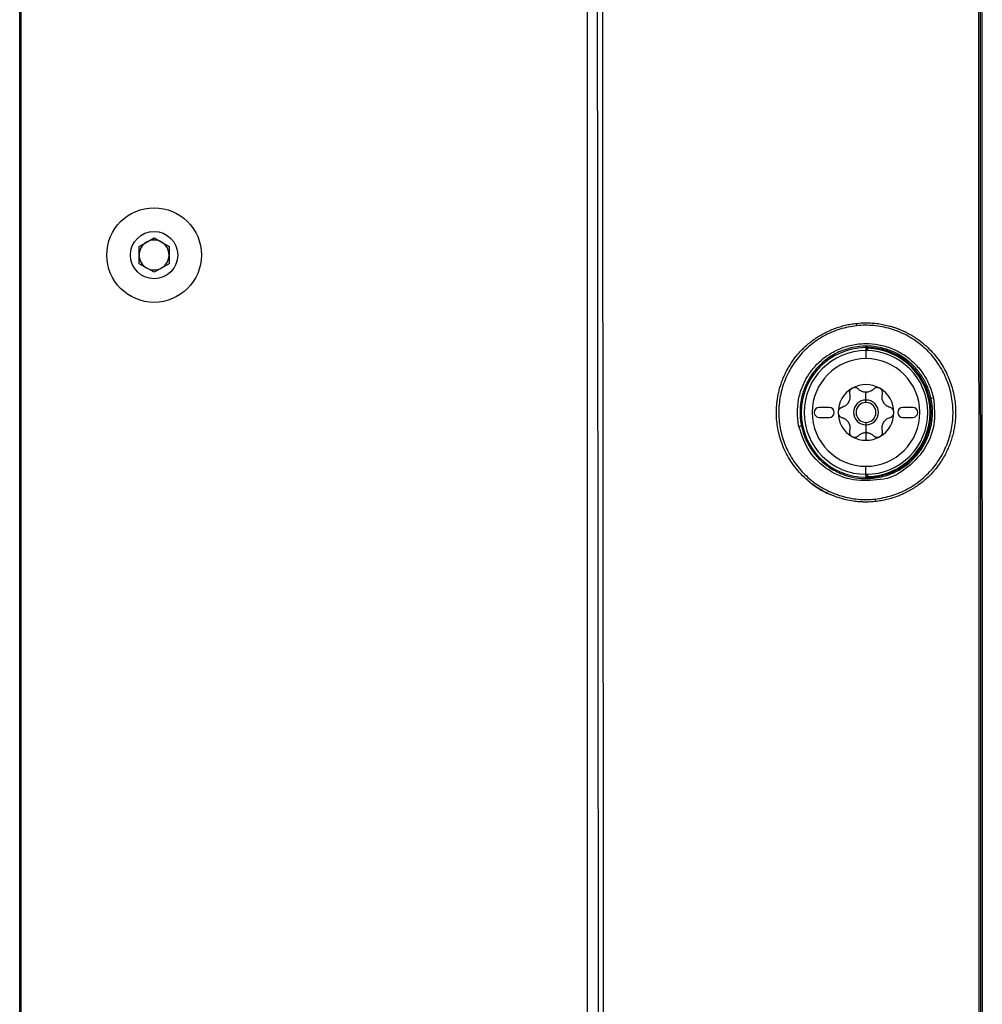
# Model space of a CAD drawing. Header units: millimetres. Extents: x 155473 to 158085, y 111018 to 114514.
# Tile 106 of 181: x 156776 to 156872, y 112960 to 113059. Entities that reach past the tile are written whole.
import ezdxf

# ---------------------------------------------------------------- set-up
doc = ezdxf.new("R2010")
doc.units = ezdxf.units.MM

msp = doc.modelspace()

# ---------------------------------------------------------------- linework, layer by layer
at = {"color": 7, "linetype": 'Continuous', "lineweight": 25}
for p, q in [((156775.715, 112386.87), (156775.715, 113237.12)), ((156775.84, 113233.865), (156775.84, 112831.165)), ((156832.715, 113206.734), (156832.715, 112831.733)), ((156787.715, 113035.906), (156789.215, 113036.772)), ((156789.215, 113036.772), (156790.715, 113035.906)), ((156787.715, 113034.174), (156787.715, 113035.906)), ((156790.715, 113035.906), (156790.715, 113034.174)), ((156789.215, 113033.308), (156787.715, 113034.174)), ((156790.715, 113034.174), (156789.215, 113033.308)), ((156860.715, 113025.441), (156860.715, 113024.641)), ((156860.724, 113025.441), (156860.724, 113025.641)), ((156860.753, 113025.441), (156860.753, 113025.67)), ((156860.853, 113025.672), (156860.855, 113025.772)), ((156860.853, 113025.672), (156860.853, 113025.439)), ((156860.715, 113020.483), (156860.715, 113021.258)), ((156860.715, 113020.233), (156860.715, 113020.483)), ((156857.015, 113019.733), (156856.015, 113019.733)), ((156865.415, 113019.733), (156864.415, 113019.733)), ((156856.015, 113018.733), (156857.015, 113018.733)), ((156864.415, 113018.733), (156865.415, 113018.733)), ((156860.715, 113018.233), (156860.715, 113017.983)), ((156860.715, 113017.983), (156860.715, 113017.208)), ((156860.715, 113017.202), (156860.715, 113016.433)), ((156860.715, 113013.025), (156860.715, 113013.825)), ((156860.724, 113012.825), (156860.724, 113013.025)), ((156860.753, 113012.795), (156860.753, 113013.025)), ((156860.853, 113013.026), (156860.853, 113012.793)), ((156860.853, 113012.793), (156860.855, 113012.693))]:
    msp.add_line(p, q, dxfattribs=at)
at = {"color": 7, "linetype": 'Continuous', "lineweight": 25, "flags": 128}
for points in [[(156860.623, 113025.741), (156860.639, 113025.757), (156860.652, 113025.77)], [(156860.753, 113025.67), (156860.737, 113025.654), (156860.724, 113025.641)], [(156860.652, 113012.695), (156860.635, 113012.712), (156860.623, 113012.725)], [(156860.724, 113012.825), (156860.74, 113012.808), (156860.753, 113012.795)]]:
    msp.add_lwpolyline(points, dxfattribs=at)
at = {"color": 7, "linetype": 'Continuous', "lineweight": 25}
for radius in [4.75, 2.375]:
    msp.add_circle((156789.215, 113035.04), radius, dxfattribs=at)
for centre, radius, start, end in [((156789.215, 113035.04), 1.5, 120, 180), ((156789.215, 113035.04), 1.5, 60, 120), ((156789.215, 113035.04), 1.5, 0, 60), ((156789.215, 113035.04), 1.5, 180, 240), ((156789.215, 113035.04), 1.5, 300, 0), ((156789.215, 113035.04), 1.5, 240, 300), ((156861.589, 113028.193), 1.832, 180.37123, 188.0199), ((156860.715, 113019.233), 6.509, 90.81589, 269.18411), ((156860.715, 113019.233), 6.208, 90, 270), ((156860.653, 113025.67), 0.1, 0.02069, 90.53493), ((156860.715, 113019.233), 6.208, 0, 90), ((156860.715, 113019.233), 6.441, 271.22361, 88.77639), ((156860.715, 113019.233), 6.541, 271.22361, 88.77639), ((156860.715, 113019.233), 5.408, 90, 270), ((156860.715, 113019.233), 5.408, 270, 90), ((156860.715, 113019.233), 2.8, 120, 180), ((156860.715, 113019.233), 2.8, 60, 120), ((156860.715, 113019.233), 2.8, 0, 60), ((156860.715, 113019.233), 1.25, 90, 270), ((156860.715, 113019.233), 2.031, 87.5089, 92.4911), ((156860.715, 113022.324), 1.066, 265.2504, 270), ((156860.715, 113022.324), 1.066, 270, 274.7496), ((156860.715, 113019.233), 1.25, 270, 90), ((156867.924, 113018.328), 2.397, 100.58271, 106.39106), ((156856.015, 113019.233), 0.5, 90, 270), ((156857.015, 113019.233), 0.5, 270, 90), ((156860.715, 113019.233), 2.031, 147.5089, 152.4911), ((156858.038, 113020.778), 1.066, 325.2504, 334.7496), ((156860.715, 113019.233), 1, 90, 270), ((156860.715, 113019.233), 1, 270, 90), ((156860.715, 113019.233), 2.031, 27.5089, 32.4911), ((156863.392, 113020.778), 1.066, 205.2504, 214.7496), ((156864.415, 113019.233), 0.5, 90, 270), ((156865.415, 113019.233), 0.5, 270, 90), ((156860.715, 113019.233), 2.8, 180, 240), ((156860.715, 113019.233), 6.208, 270, 0), ((156860.715, 113019.233), 2.8, 300, 0), ((156854.576, 113015.329), 2.551, 97.71409, 103.51409), ((156860.715, 113019.233), 2.031, 207.5089, 212.4911), ((156858.038, 113017.687), 1.066, 25.2504, 34.7496), ((156860.715, 113019.233), 2.031, 327.5089, 332.4911), ((156863.392, 113017.687), 1.066, 145.2504, 154.7496), ((156860.715, 113019.233), 2.8, 240, 270), ((156860.715, 113016.142), 1.066, 85.2504, 94.7496), ((156860.715, 113019.233), 2.031, 267.5089, 270), ((156860.715, 113019.233), 2.031, 270, 272.4911), ((156860.715, 113019.233), 2.8, 270, 300), ((156860.653, 113012.795), 0.1, 269.46507, 359.97931), ((156863.597, 113010.688), 1.965, 184.37836, 191.83223)]:
    msp.add_arc(centre, radius, start, end, dxfattribs=at)
for points, knots in [([(156833.9, 112831.733), (156833.896, 112862.922), (156833.886, 112894.111), (156833.851, 112956.486), (156833.828, 112987.672), (156833.768, 113050.038), (156833.731, 113081.217), (156833.643, 113143.57), (156833.592, 113174.744), (156833.535, 113205.914)], [0, 0, 0, 0, 0.25, 0.25, 0.5, 0.5, 0.75, 0.75, 1, 1, 1, 1]), ([(156834.013, 113205.932), (156834.02, 113202.285), (156834.033, 113194.992), (156834.053, 113184.055), (156834.071, 113173.12), (156834.089, 113162.185), (156834.107, 113151.249), (156834.124, 113140.31), (156834.141, 113129.364), (156834.157, 113118.41), (156834.172, 113107.445), (156834.187, 113096.466), (156834.201, 113085.468), (156834.215, 113074.447), (156834.229, 113063.399), (156834.241, 113052.319), (156834.253, 113041.203), (156834.265, 113030.048), (156834.279, 113015.622), (156834.296, 112997.936), (156834.313, 112977.008), (156834.328, 112956.09), (156834.342, 112935.199), (156834.353, 112914.352), (156834.362, 112893.569), (156834.37, 112872.868), (156834.375, 112852.265), (156834.377, 112838.564), (156834.378, 112831.733)], [0, 0, 0, 0, 0.02925, 0.058487, 0.087717, 0.116944, 0.146175, 0.175415, 0.20467, 0.233945, 0.263249, 0.29259, 0.321979, 0.35143, 0.380952, 0.410557, 0.440258, 0.470066, 0.499991, 0.555911, 0.611847, 0.667756, 0.723592, 0.779309, 0.834858, 0.890185, 0.945242, 1, 1, 1, 1]), ([(156872.086, 112940.111), (156872.085, 112943.8), (156872.084, 112951.173), (156872.081, 112962.222), (156872.079, 112973.251), (156872.076, 112984.256), (156872.073, 112995.237), (156872.069, 113006.19), (156872.066, 113017.112), (156872.063, 113028.003), (156872.059, 113038.861), (156872.055, 113049.688), (156872.051, 113060.488), (156872.047, 113071.265), (156872.042, 113082.022), (156872.037, 113092.764), (156872.033, 113103.495), (156872.028, 113114.218), (156872.023, 113124.938), (156872.017, 113135.656), (156872.012, 113146.376), (156872.006, 113157.1), (156872, 113167.829), (156871.994, 113178.565), (156871.988, 113189.312), (156871.984, 113196.479), (156871.982, 113200.065)], [0, 0, 0, 0, 0.042568, 0.085067, 0.127488, 0.16982, 0.212056, 0.254187, 0.296202, 0.338095, 0.379857, 0.4215, 0.463038, 0.504487, 0.545863, 0.587181, 0.628457, 0.669705, 0.710941, 0.752176, 0.793417, 0.834673, 0.875952, 0.91726, 0.958607, 1, 1, 1, 1]), ([(156872.2, 113198.951), (156872.203, 113196.484), (156872.209, 113191.549), (156872.217, 113184.146), (156872.226, 113176.744), (156872.234, 113169.342), (156872.242, 113161.94), (156872.25, 113154.538), (156872.258, 113147.136), (156872.265, 113139.734), (156872.273, 113132.333), (156872.28, 113124.932), (156872.287, 113117.531), (156872.294, 113110.131), (156872.3, 113102.731), (156872.307, 113095.331), (156872.313, 113087.932), (156872.319, 113080.533), (156872.325, 113073.134), (156872.33, 113065.736), (156872.336, 113058.339), (156872.341, 113050.942), (156872.346, 113043.545), (156872.351, 113036.149), (156872.355, 113028.754), (156872.36, 113021.359), (156872.364, 113013.965), (156872.368, 113006.571), (156872.372, 112999.178), (156872.376, 112991.786), (156872.38, 112984.395), (156872.383, 112977.004), (156872.386, 112969.614), (156872.389, 112962.225), (156872.392, 112954.836), (156872.394, 112947.449), (156872.396, 112942.524), (156872.397, 112940.062)], [0, 0, 0, 0, 0.0286306, 0.057258, 0.0858822, 0.1145032, 0.1431209, 0.1717353, 0.2003465, 0.2289543, 0.2575587, 0.2861598, 0.3147574, 0.3433515, 0.3719422, 0.4005294, 0.4291131, 0.4576931, 0.4862696, 0.5148425, 0.5434117, 0.5719773, 0.6005391, 0.6290972, 0.6576516, 0.6862021, 0.7147488, 0.7432917, 0.7718307, 0.8003659, 0.828897, 0.8574243, 0.8859475, 0.9144667, 0.9429819, 0.971493, 1, 1, 1, 1]), ([(156860.715, 113010.233), (156860.632, 113010.233), (156860.407, 113010.235), (156859.984, 113010.258), (156859.392, 113010.321), (156858.638, 113010.462), (156857.734, 113010.72), (156856.704, 113011.146), (156855.59, 113011.793), (156854.381, 113012.765), (156853.267, 113014.074), (156852.408, 113015.63), (156851.902, 113017.199), (156851.734, 113018.403), (156851.711, 113019.226), (156851.724, 113019.705), (156851.762, 113020.188), (156851.827, 113020.672), (156851.919, 113021.156), (156852.039, 113021.638), (156852.185, 113022.117), (156852.36, 113022.591), (156852.563, 113023.057), (156852.793, 113023.513), (156853.05, 113023.959), (156853.335, 113024.393), (156853.648, 113024.814), (156853.988, 113025.219), (156854.354, 113025.607), (156854.746, 113025.976), (156855.161, 113026.322), (156855.598, 113026.644), (156856.057, 113026.94), (156856.536, 113027.21), (156857.035, 113027.452), (156857.552, 113027.665), (156858.085, 113027.846), (156858.632, 113027.993), (156859.189, 113028.11), (156859.567, 113028.157), (156859.757, 113028.181)], [0, 0, 0, 0, 0.009194, 0.02472, 0.046528, 0.07459, 0.108946, 0.14972, 0.196808, 0.250111, 0.319535, 0.384274, 0.444289, 0.499732, 0.517158, 0.534718, 0.55244, 0.570322, 0.588359, 0.606546, 0.624878, 0.643353, 0.661954, 0.680669, 0.699515, 0.71851, 0.737674, 0.757029, 0.776598, 0.796303, 0.816075, 0.83594, 0.855922, 0.876046, 0.896338, 0.916814, 0.937422, 0.958156, 0.979016, 1, 1, 1, 1]), ([(156859.775, 113027.937), (156859.2, 113027.876), (156858.641, 113027.759), (156857.824, 113027.504), (156857.556, 113027.406), (156857.027, 113027.182), (156856.766, 113027.055), (156856.01, 113026.643), (156855.539, 113026.322), (156854.661, 113025.589), (156854.252, 113025.174), (156853.535, 113024.284), (156853.222, 113023.808), (156852.821, 113023.043), (156852.7, 113022.78), (156852.485, 113022.248), (156852.392, 113021.979), (156852.231, 113021.431), (156852.164, 113021.154), (156852.057, 113020.591), (156852.017, 113020.305), (156851.939, 113019.444), (156851.945, 113018.874), (156852.037, 113018.023), (156852.081, 113017.74), (156852.199, 113017.176), (156852.271, 113016.896), (156852.526, 113016.077), (156852.749, 113015.553), (156853.161, 113014.798), (156853.312, 113014.551), (156853.636, 113014.076), (156853.808, 113013.848), (156854.355, 113013.191), (156854.761, 113012.791), (156855.66, 113012.066), (156856.139, 113011.753), (156856.896, 113011.355), (156857.155, 113011.235), (156857.687, 113011.02), (156857.961, 113010.924), (156858.786, 113010.681), (156859.346, 113010.574), (156860.484, 113010.471), (156861.066, 113010.476), (156861.637, 113010.538)], [0, 0, 0, 0, 0.0625, 0.0625, 0.09375, 0.09375, 0.125, 0.125, 0.1875, 0.1875, 0.25, 0.25, 0.3125, 0.3125, 0.34375, 0.34375, 0.375, 0.375, 0.40625, 0.40625, 0.4375, 0.4375, 0.5, 0.5, 0.53125, 0.53125, 0.5625, 0.5625, 0.625, 0.625, 0.65625, 0.65625, 0.6875, 0.6875, 0.75, 0.75, 0.8125, 0.8125, 0.84375, 0.84375, 0.875, 0.875, 0.9375, 0.9375, 1, 1, 1, 1]), ([(156861.637, 113010.538), (156862.208, 113010.601), (156862.777, 113010.722), (156863.866, 113011.066), (156864.391, 113011.288), (156865.148, 113011.699), (156865.395, 113011.849), (156865.87, 113012.171), (156866.098, 113012.342), (156866.755, 113012.888), (156867.157, 113013.296), (156867.881, 113014.195), (156868.193, 113014.673), (156868.59, 113015.43), (156868.711, 113015.69), (156868.926, 113016.222), (156869.022, 113016.496), (156869.264, 113017.321), (156869.37, 113017.88), (156869.447, 113018.735), (156869.459, 113019.023), (156869.454, 113019.599), (156869.438, 113019.885), (156869.347, 113020.736), (156869.231, 113021.294), (156868.974, 113022.118), (156868.875, 113022.389), (156868.651, 113022.916), (156868.527, 113023.172), (156868.254, 113023.672), (156868.106, 113023.916), (156867.784, 113024.389), (156867.61, 113024.62), (156867.059, 113025.283), (156866.653, 113025.682), (156865.765, 113026.398), (156865.281, 113026.718), (156864.264, 113027.252), (156863.727, 113027.47), (156862.898, 113027.713), (156862.616, 113027.78), (156862.053, 113027.887), (156861.77, 113027.926), (156860.919, 113028.003), (156860.349, 113027.999), (156859.775, 113027.937)], [0, 0, 0, 0, 0.0625, 0.0625, 0.125, 0.125, 0.15625, 0.15625, 0.1875, 0.1875, 0.25, 0.25, 0.3125, 0.3125, 0.34375, 0.34375, 0.375, 0.375, 0.4375, 0.4375, 0.46875, 0.46875, 0.5, 0.5, 0.5625, 0.5625, 0.59375, 0.59375, 0.625, 0.625, 0.65625, 0.65625, 0.6875, 0.6875, 0.75, 0.75, 0.8125, 0.8125, 0.875, 0.875, 0.90625, 0.90625, 0.9375, 0.9375, 1, 1, 1, 1]), ([(156860.712, 113028.233), (156860.813, 113028.232), (156861.016, 113028.23), (156861.32, 113028.214), (156861.623, 113028.188), (156861.926, 113028.152), (156862.227, 113028.106), (156862.526, 113028.049), (156862.824, 113027.983), (156863.119, 113027.907), (156863.41, 113027.821), (156863.699, 113027.725), (156863.984, 113027.62), (156864.264, 113027.505), (156864.541, 113027.381), (156864.814, 113027.247), (156865.082, 113027.103), (156865.346, 113026.951), (156865.604, 113026.79), (156866.273, 113026.341), (156867.253, 113025.504), (156868.32, 113024.14), (156869.079, 113022.683), (156869.541, 113021.199), (156869.701, 113020.017), (156869.721, 113019.158), (156869.699, 113018.6), (156869.643, 113018.045), (156869.552, 113017.494), (156869.427, 113016.949), (156869.268, 113016.411), (156869.075, 113015.882), (156868.848, 113015.365), (156868.589, 113014.862), (156868.299, 113014.376), (156867.978, 113013.908), (156867.628, 113013.461), (156867.25, 113013.035), (156866.845, 113012.635), (156866.414, 113012.261), (156865.958, 113011.914), (156865.481, 113011.597), (156864.983, 113011.309), (156864.466, 113011.053), (156863.933, 113010.829), (156863.385, 113010.638), (156862.824, 113010.483), (156862.253, 113010.36), (156861.867, 113010.31), (156861.673, 113010.285)], [0, 0, 0, 0, 0.011134, 0.02228, 0.033436, 0.044598, 0.055764, 0.06693, 0.078094, 0.089251, 0.100399, 0.111535, 0.122655, 0.133761, 0.144878, 0.156012, 0.167158, 0.178314, 0.189475, 0.200639, 0.266904, 0.329957, 0.389877, 0.446457, 0.499923, 0.520344, 0.540785, 0.561205, 0.581631, 0.602089, 0.622607, 0.64321, 0.663889, 0.684589, 0.705315, 0.726067, 0.74685, 0.767665, 0.788514, 0.8094, 0.830334, 0.851321, 0.872367, 0.893474, 0.914644, 0.935878, 0.957179, 0.97855, 1, 1, 1, 1]), ([(156853.98, 113017.809), (156853.885, 113018.255), (156853.835, 113018.705), (156853.823, 113019.616), (156853.863, 113020.074), (156854.03, 113020.963), (156854.155, 113021.394), (156854.491, 113022.232), (156854.702, 113022.64), (156855.194, 113023.394), (156855.475, 113023.745), (156855.951, 113024.233), (156856.118, 113024.388), (156856.464, 113024.679), (156856.643, 113024.815), (156857.014, 113025.069), (156857.205, 113025.187), (156857.601, 113025.405), (156857.806, 113025.505), (156858.432, 113025.773), (156858.861, 113025.908), (156859.741, 113026.095), (156860.198, 113026.145), (156861.099, 113026.156), (156861.547, 113026.118), (156862.214, 113025.994), (156862.436, 113025.942), (156862.871, 113025.816), (156863.084, 113025.742), (156863.71, 113025.492), (156864.11, 113025.286), (156864.874, 113024.79), (156865.226, 113024.508), (156865.708, 113024.038), (156865.862, 113023.873), (156866.154, 113023.527), (156866.293, 113023.345), (156866.677, 113022.786), (156866.894, 113022.393), (156867.25, 113021.565), (156867.39, 113021.128), (156867.484, 113020.684)], [0, 0, 0, 0, 0.0625, 0.0625, 0.125, 0.125, 0.1875, 0.1875, 0.25, 0.25, 0.3125, 0.3125, 0.34375, 0.34375, 0.375, 0.375, 0.40625, 0.40625, 0.4375, 0.4375, 0.5, 0.5, 0.5625, 0.5625, 0.625, 0.625, 0.65625, 0.65625, 0.6875, 0.6875, 0.75, 0.75, 0.8125, 0.8125, 0.84375, 0.84375, 0.875, 0.875, 0.9375, 0.9375, 1, 1, 1, 1]), ([(156867.248, 113020.628), (156867.23, 113020.708), (156867.194, 113020.869), (156867.127, 113021.112), (156867.05, 113021.359), (156866.961, 113021.608), (156866.859, 113021.861), (156866.745, 113022.114), (156866.617, 113022.368), (156866.476, 113022.62), (156866.187, 113023.086), (156865.631, 113023.81), (156864.718, 113024.63), (156863.622, 113025.281), (156862.478, 113025.704), (156861.274, 113025.912), (156859.88, 113025.897), (156858.379, 113025.539), (156856.932, 113024.774), (156856.017, 113023.968), (156855.484, 113023.33), (156855.199, 113022.935), (156854.944, 113022.521), (156854.72, 113022.088), (156854.528, 113021.639), (156854.368, 113021.176), (156854.244, 113020.704), (156854.155, 113020.224), (156854.098, 113019.739), (156854.091, 113019.412), (156854.088, 113019.248)], [0, 0, 0, 0, 0.012603, 0.02552, 0.038771, 0.052378, 0.066367, 0.080667, 0.095231, 0.110063, 0.12517, 0.179671, 0.250073, 0.312842, 0.375016, 0.436983, 0.500009, 0.588646, 0.67182, 0.749627, 0.774686, 0.799699, 0.824597, 0.849512, 0.874587, 0.89978, 0.924799, 0.949751, 0.974771, 1, 1, 1, 1]), ([(156860.623, 113025.741), (156860.634, 113025.741), (156860.645, 113025.739), (156860.656, 113025.736), (156860.666, 113025.732), (156860.677, 113025.727), (156860.685, 113025.72), (156860.694, 113025.713), (156860.702, 113025.704), (156860.708, 113025.695), (156860.714, 113025.686), (156860.719, 113025.675), (156860.721, 113025.664), (156860.723, 113025.657), (156860.724, 113025.649), (156860.724, 113025.641)], [0, 0, 0, 0, 0.0000335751, 0.0000335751, 0.0000335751, 0.0000671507, 0.0000671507, 0.0000671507, 0.0001007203, 0.0001007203, 0.0001007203, 0.0001342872, 0.0001342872, 0.0001342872, 0.0001576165, 0.0001576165, 0.0001576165, 0.0001576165]), ([(156860.853, 113025.672), (156860.844, 113025.672), (156860.825, 113025.673), (156860.793, 113025.673), (156860.761, 113025.672), (156860.756, 113025.671), (156860.753, 113025.67)], [0, 0, 0, 0, 0.162715, 0.383894, 0.663167, 1, 1, 1, 1]), ([(156859.315, 113021.658), (156859.296, 113021.645), (156859.256, 113021.62), (156859.204, 113021.574), (156859.157, 113021.521), (156859.117, 113021.461), (156859.081, 113021.385), (156859.053, 113021.29), (156859.044, 113021.174), (156859.059, 113021.097), (156859.067, 113021.057)], [0, 0, 0, 0, 0.097875, 0.196697, 0.29658, 0.397634, 0.499966, 0.655549, 0.822147, 1, 1, 1, 1]), ([(156859.96, 113021.572), (156859.942, 113021.589), (156859.906, 113021.622), (156859.846, 113021.661), (156859.784, 113021.691), (156859.72, 113021.712), (156859.638, 113021.729), (156859.537, 113021.731), (156859.42, 113021.71), (156859.35, 113021.675), (156859.315, 113021.658)], [0, 0, 0, 0, 0.108101, 0.212121, 0.312109, 0.408115, 0.500199, 0.669962, 0.836392, 1, 1, 1, 1]), ([(156860.627, 113021.261), (156860.597, 113021.265), (156860.536, 113021.271), (156860.444, 113021.291), (156860.352, 113021.32), (156860.238, 113021.367), (156860.1, 113021.445), (156860.008, 113021.528), (156859.96, 113021.572)], [0, 0, 0, 0, 0.118955, 0.241753, 0.368585, 0.499622, 0.734116, 1, 1, 1, 1]), ([(156861.471, 113021.572), (156861.447, 113021.549), (156861.399, 113021.504), (156861.323, 113021.446), (156861.246, 113021.398), (156861.137, 113021.342), (156860.991, 113021.287), (156860.865, 113021.27), (156860.804, 113021.261)], [0, 0, 0, 0, 0.136832, 0.265737, 0.386769, 0.49999, 0.757495, 1, 1, 1, 1]), ([(156862.115, 113021.658), (156862.095, 113021.668), (156862.054, 113021.69), (156861.987, 113021.712), (156861.917, 113021.726), (156861.846, 113021.731), (156861.762, 113021.725), (156861.666, 113021.701), (156861.561, 113021.651), (156861.501, 113021.599), (156861.471, 113021.572)], [0, 0, 0, 0, 0.097875, 0.196697, 0.29658, 0.397634, 0.499966, 0.655549, 0.822147, 1, 1, 1, 1]), ([(156862.363, 113021.057), (156862.369, 113021.081), (156862.379, 113021.128), (156862.383, 113021.2), (156862.378, 113021.269), (156862.365, 113021.334), (156862.338, 113021.413), (156862.29, 113021.502), (156862.213, 113021.593), (156862.148, 113021.636), (156862.115, 113021.658)], [0, 0, 0, 0, 0.108101, 0.212121, 0.312109, 0.408115, 0.500199, 0.669962, 0.836392, 1, 1, 1, 1]), ([(156859.067, 113021.057), (156859.075, 113021.024), (156859.091, 113020.961), (156859.102, 113020.866), (156859.106, 113020.775), (156859.1, 113020.653), (156859.075, 113020.499), (156859.026, 113020.381), (156859.003, 113020.323)], [0, 0, 0, 0, 0.1368319, 0.2657372, 0.3867688, 0.4999905, 0.7574953, 1, 1, 1, 1]), ([(156867.484, 113020.684), (156867.571, 113019.78), (156867.743, 113017.971), (156866.66, 113015.363), (156864.737, 113013.487), (156863.044, 113012.502), (156862.13, 113012.493), (156862.114, 113012.493)], [0, 0, 0, 0, 0.248959, 0.497909, 0.746806, 0.995502, 1, 1, 1, 1]), ([(156862.428, 113020.323), (156862.416, 113020.351), (156862.391, 113020.408), (156862.363, 113020.497), (156862.341, 113020.591), (156862.325, 113020.714), (156862.323, 113020.872), (156862.349, 113020.993), (156862.363, 113021.057)], [0, 0, 0, 0, 0.118955, 0.241753, 0.368585, 0.499622, 0.734116, 1, 1, 1, 1]), ([(156867.394, 113019.246), (156867.393, 113019.321), (156867.391, 113019.471), (156867.379, 113019.697), (156867.36, 113019.927), (156867.332, 113020.159), (156867.295, 113020.393), (156867.264, 113020.549), (156867.248, 113020.628)], [0, 0, 0, 0, 0.160148, 0.323158, 0.488855, 0.657039, 0.827493, 1, 1, 1, 1]), ([(156858.312, 113019.748), (156858.288, 113019.741), (156858.242, 113019.726), (156858.178, 113019.694), (156858.121, 113019.655), (156858.071, 113019.611), (156858.015, 113019.548), (156857.963, 113019.462), (156857.923, 113019.35), (156857.918, 113019.271), (156857.915, 113019.233)], [0, 0, 0, 0, 0.108101, 0.212121, 0.312109, 0.408115, 0.500199, 0.669962, 0.836392, 1, 1, 1, 1]), ([(156858.914, 113020.171), (156858.896, 113020.146), (156858.86, 113020.096), (156858.797, 113020.027), (156858.726, 113019.962), (156858.628, 113019.887), (156858.491, 113019.806), (156858.374, 113019.768), (156858.312, 113019.748)], [0, 0, 0, 0, 0.118955, 0.241753, 0.368585, 0.499622, 0.734116, 1, 1, 1, 1]), ([(156863.119, 113019.748), (156863.087, 113019.757), (156863.024, 113019.776), (156862.936, 113019.813), (156862.856, 113019.855), (156862.753, 113019.922), (156862.632, 113020.02), (156862.554, 113020.122), (156862.516, 113020.171)], [0, 0, 0, 0, 0.136832, 0.265737, 0.386769, 0.49999, 0.757495, 1, 1, 1, 1]), ([(156863.515, 113019.233), (156863.514, 113019.256), (156863.513, 113019.302), (156863.498, 113019.371), (156863.476, 113019.438), (156863.444, 113019.502), (156863.397, 113019.572), (156863.328, 113019.643), (156863.232, 113019.71), (156863.157, 113019.735), (156863.119, 113019.748)], [0, 0, 0, 0, 0.097875, 0.196697, 0.29658, 0.397634, 0.499966, 0.655549, 0.822147, 1, 1, 1, 1]), ([(156854.088, 113019.248), (156854.088, 113019.17), (156854.09, 113019.014), (156854.102, 113018.78), (156854.123, 113018.547), (156854.151, 113018.316), (156854.187, 113018.085), (156854.218, 113017.933), (156854.234, 113017.857)], [0, 0, 0, 0, 0.167668, 0.334655, 0.501172, 0.667426, 0.833625, 1, 1, 1, 1]), ([(156854.234, 113017.857), (156854.252, 113017.774), (156854.29, 113017.608), (156854.359, 113017.359), (156854.438, 113017.108), (156854.528, 113016.856), (156854.631, 113016.605), (156854.745, 113016.355), (156854.871, 113016.106), (156855.01, 113015.858), (156855.306, 113015.381), (156855.866, 113014.66), (156856.859, 113013.776), (156857.96, 113013.156), (156859.126, 113012.758), (156860.232, 113012.571), (156861.613, 113012.594), (156863.088, 113012.943), (156864.539, 113013.702), (156865.462, 113014.515), (156865.999, 113015.157), (156866.28, 113015.547), (156866.533, 113015.959), (156866.758, 113016.39), (156866.95, 113016.838), (156867.11, 113017.299), (156867.235, 113017.772), (156867.326, 113018.256), (156867.383, 113018.749), (156867.39, 113019.08), (156867.394, 113019.246)], [0, 0, 0, 0, 0.012997, 0.02627, 0.039789, 0.053522, 0.067434, 0.081532, 0.095845, 0.110398, 0.125218, 0.182422, 0.250235, 0.32862, 0.375189, 0.439597, 0.500156, 0.587019, 0.670258, 0.749791, 0.774391, 0.798996, 0.823728, 0.848718, 0.873768, 0.898736, 0.92376, 0.948986, 0.974444, 1, 1, 1, 1]), ([(156857.915, 113019.233), (156857.916, 113019.21), (156857.918, 113019.163), (156857.932, 113019.094), (156857.955, 113019.027), (156857.987, 113018.963), (156858.034, 113018.893), (156858.103, 113018.822), (156858.198, 113018.756), (156858.273, 113018.731), (156858.312, 113018.718)], [0, 0, 0, 0, 0.097875, 0.196697, 0.29658, 0.397634, 0.499966, 0.655549, 0.822147, 1, 1, 1, 1]), ([(156858.312, 113018.718), (156858.344, 113018.708), (156858.406, 113018.69), (156858.495, 113018.652), (156858.574, 113018.61), (156858.678, 113018.544), (156858.798, 113018.445), (156858.876, 113018.344), (156858.914, 113018.295)], [0, 0, 0, 0, 0.136832, 0.265737, 0.386769, 0.49999, 0.757495, 1, 1, 1, 1]), ([(156862.516, 113018.295), (156862.534, 113018.319), (156862.571, 113018.369), (156862.634, 113018.438), (156862.704, 113018.504), (156862.803, 113018.579), (156862.939, 113018.66), (156863.057, 113018.697), (156863.119, 113018.718)], [0, 0, 0, 0, 0.118955, 0.241753, 0.368585, 0.499622, 0.734116, 1, 1, 1, 1]), ([(156863.119, 113018.718), (156863.142, 113018.725), (156863.189, 113018.739), (156863.253, 113018.772), (156863.31, 113018.81), (156863.36, 113018.855), (156863.415, 113018.917), (156863.468, 113019.003), (156863.508, 113019.116), (156863.513, 113019.194), (156863.515, 113019.233)], [0, 0, 0, 0, 0.108101, 0.212121, 0.312109, 0.408115, 0.500199, 0.669962, 0.836392, 1, 1, 1, 1]), ([(156862.114, 113012.493), (156861.225, 113012.409), (156859.43, 113012.24), (156856.885, 113013.322), (156854.85, 113015.219), (156854.27, 113016.946), (156853.98, 113017.809)], [0, 0, 0, 0, 0.246485, 0.497518, 0.74866, 1, 1, 1, 1]), ([(156859.003, 113018.142), (156859.015, 113018.114), (156859.04, 113018.058), (156859.068, 113017.968), (156859.089, 113017.874), (156859.105, 113017.752), (156859.107, 113017.593), (156859.081, 113017.473), (156859.067, 113017.409)], [0, 0, 0, 0, 0.118955, 0.241753, 0.368585, 0.499622, 0.734116, 1, 1, 1, 1]), ([(156862.363, 113017.409), (156862.355, 113017.441), (156862.34, 113017.505), (156862.328, 113017.6), (156862.325, 113017.69), (156862.331, 113017.813), (156862.356, 113017.967), (156862.404, 113018.085), (156862.428, 113018.142)], [0, 0, 0, 0, 0.136832, 0.265737, 0.386769, 0.49999, 0.757495, 1, 1, 1, 1]), ([(156859.067, 113017.409), (156859.062, 113017.385), (156859.051, 113017.338), (156859.047, 113017.266), (156859.052, 113017.197), (156859.066, 113017.131), (156859.092, 113017.052), (156859.14, 113016.963), (156859.218, 113016.873), (156859.283, 113016.829), (156859.315, 113016.808)], [0, 0, 0, 0, 0.108101, 0.212121, 0.312109, 0.408115, 0.500199, 0.669962, 0.836392, 1, 1, 1, 1]), ([(156859.315, 113016.808), (156859.336, 113016.797), (156859.377, 113016.775), (156859.443, 113016.753), (156859.512, 113016.739), (156859.558, 113016.737), (156859.582, 113016.736)], [0, 0, 0, 0, 0.246914, 0.495698, 0.746635, 1, 1, 1, 1]), ([(156859.582, 113016.736), (156859.603, 113016.737), (156859.647, 113016.739), (156859.713, 113016.751), (156859.779, 113016.772), (156859.843, 113016.803), (156859.905, 113016.843), (156859.941, 113016.876), (156859.96, 113016.894)], [0, 0, 0, 0, 0.151718, 0.309271, 0.472775, 0.642337, 0.818051, 1, 1, 1, 1]), ([(156859.96, 113016.894), (156859.984, 113016.917), (156860.031, 113016.962), (156860.108, 113017.019), (156860.184, 113017.067), (156860.293, 113017.124), (156860.439, 113017.179), (156860.566, 113017.196), (156860.627, 113017.204)], [0, 0, 0, 0, 0.136832, 0.265737, 0.386769, 0.49999, 0.757495, 1, 1, 1, 1]), ([(156860.804, 113017.204), (156860.834, 113017.201), (156860.895, 113017.194), (156860.987, 113017.174), (156861.079, 113017.146), (156861.193, 113017.098), (156861.331, 113017.02), (156861.422, 113016.937), (156861.471, 113016.894)], [0, 0, 0, 0, 0.118955, 0.241753, 0.368585, 0.499622, 0.734116, 1, 1, 1, 1]), ([(156861.471, 113016.894), (156861.489, 113016.876), (156861.526, 113016.843), (156861.588, 113016.803), (156861.652, 113016.772), (156861.718, 113016.751), (156861.783, 113016.739), (156861.827, 113016.737), (156861.849, 113016.736)], [0, 0, 0, 0, 0.1819493, 0.3576626, 0.5272246, 0.6907293, 0.8482819, 1, 1, 1, 1]), ([(156861.849, 113016.736), (156861.872, 113016.737), (156861.919, 113016.739), (156861.988, 113016.753), (156862.054, 113016.775), (156862.095, 113016.797), (156862.115, 113016.808)], [0, 0, 0, 0, 0.253365, 0.504302, 0.753086, 1, 1, 1, 1]), ([(156862.115, 113016.808), (156862.135, 113016.82), (156862.174, 113016.845), (156862.227, 113016.892), (156862.274, 113016.945), (156862.313, 113017.004), (156862.35, 113017.08), (156862.377, 113017.175), (156862.387, 113017.292), (156862.371, 113017.369), (156862.363, 113017.409)], [0, 0, 0, 0, 0.097875, 0.196697, 0.29658, 0.397634, 0.499966, 0.655549, 0.822147, 1, 1, 1, 1]), ([(156860.724, 113012.825), (156860.724, 113012.813), (156860.722, 113012.802), (156860.718, 113012.792), (156860.715, 113012.781), (156860.709, 113012.771), (156860.702, 113012.762), (156860.695, 113012.753), (156860.686, 113012.746), (156860.677, 113012.74), (156860.668, 113012.734), (156860.657, 113012.73), (156860.646, 113012.727), (156860.638, 113012.725), (156860.63, 113012.725), (156860.623, 113012.725)], [0, 0, 0, 0, 0.0000335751, 0.0000335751, 0.0000335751, 0.0000671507, 0.0000671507, 0.0000671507, 0.0001007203, 0.0001007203, 0.0001007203, 0.0001342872, 0.0001342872, 0.0001342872, 0.0001576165, 0.0001576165, 0.0001576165, 0.0001576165]), ([(156860.753, 113012.795), (156860.754, 113012.795), (156860.756, 113012.794), (156860.769, 113012.794), (156860.786, 113012.793), (156860.805, 113012.793), (156860.823, 113012.793), (156860.839, 113012.793), (156860.848, 113012.793), (156860.853, 113012.793)], [0, 0, 0, 0, 0.2001239, 0.3812043, 0.5432065, 0.6861021, 0.8098706, 0.9145014, 1, 1, 1, 1]), ([(156855.063, 113012.23), (156855.538, 113011.876), (156856.322, 113011.293), (156857.239, 113010.962), (156857.601, 113010.831)], [0, 0, 0, 0, 0.6055, 1, 1, 1, 1])]:
    msp.add_open_spline(points, degree=3, knots=knots, dxfattribs=at)
for points in [[(156872.269, 112940.059), (156872.241, 113026.447), (156872.175, 113112.788), (156872.07, 113198.983)], [(156859.757, 113028.181), (156860.074, 113028.215), (156860.393, 113028.233), (156860.712, 113028.233)], [(156860.855, 113025.772), (156860.746, 113025.775), (156860.654, 113025.772), (156860.652, 113025.77)], [(156860.652, 113012.695), (156860.654, 113012.694), (156860.746, 113012.691), (156860.855, 113012.693)], [(156861.673, 113010.285), (156861.356, 113010.25), (156861.036, 113010.233), (156860.715, 113010.233)]]:
    msp.add_open_spline(points, degree=3, dxfattribs=at)

doc.saveas('drawing.dxf')
